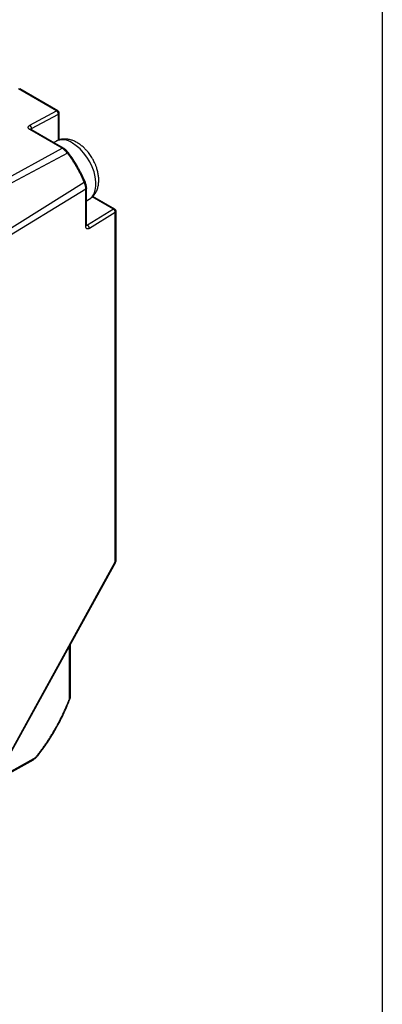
# Model space of a CAD drawing. Header units: millimetres. Extents: x 13 to 546, y 13 to 419.
# Tile 47 of 48: x 519 to 546, y 302 to 376. Entities that reach past the tile are written whole.
import ezdxf

# ---------------------------------------------------------------- set-up
doc = ezdxf.new("R2010")
doc.units = ezdxf.units.MM
doc.header["$LTSCALE"] = 2
doc.linetypes.add('SLD-Solid', pattern=[0])
doc.layers.add('TEXT', color=140, linetype='SLD-Solid', lineweight=25)

msp = doc.modelspace()

# ---------------------------------------------------------------- linework, layer by layer
for p, q in [((521.718161, 369.027383), (518.861644, 370.676415)), ((521.813332, 369.034597), (518.956815, 370.683629)), ((519.714432, 367.949571), (521.718161, 369.027383)), ((519.851033, 367.701934), (521.854764, 368.779747)), ((521.854762, 366.834563), (521.854764, 368.779747)), ((521.91334, 366.853529), (521.91334, 368.861387)), ((522.147229, 366.229732), (519.714432, 367.634147)), ((522.244505, 366.235722), (519.809604, 367.641361)), ((519.851033, 367.701934), (519.851033, 367.617444)), ((521.653529, 366.745761), (521.507262, 366.661323)), ((505.071442, 356.946577), (522.147229, 366.229732)), ((522.528849, 365.875022), (505.348728, 356.702587)), ((507.262259, 353.388252), (523.790138, 363.694024)), ((523.907656, 363.183748), (507.33493, 353.026104)), ((523.907646, 360.396012), (523.907656, 363.183748)), ((523.96144, 360.474794), (523.96144, 363.26493)), ((523.96144, 362.304744), (524.153326, 362.415517)), ((525.969275, 361.676948), (524.385804, 362.591067)), ((526.069267, 361.68685), (524.426935, 362.634948)), ((525.969275, 361.676948), (524.034543, 360.48039)), ((526.11548, 361.434857), (524.180748, 360.238299)), ((526.11548, 335.308514), (526.11548, 361.434857)), ((526.169275, 335.387297), (526.169275, 361.51364)), ((523.96144, 360.522591), (524.034543, 360.48039)), ((518.212371, 320.969062), (526.11548, 335.308514)), ((518.241325, 320.951307), (526.144434, 335.29076)), ((522.755849, 325.221645), (522.755849, 329.142488)), ((522.69727, 325.140004), (522.69727, 329.036203)), ((522.71341, 325.010511), (522.712318, 325.006623)), ((513.42085, 316.902584), (520.027212, 320.597274)), ((513.43221, 316.840517), (519.989642, 320.507842))]:
    msp.add_line(p, q)
at = {"flags": 128}
for points in [[(524.153326, 362.415517), (524.204016, 362.447255), (524.383343, 362.609789), (524.522301, 362.826082), (524.617101, 363.090234), (524.665157, 363.395041), (524.665157, 363.732188), (524.617101, 364.092479), (524.522301, 364.466085), (524.383343, 364.842816), (524.204016, 365.212396), (523.989212, 365.564743), (523.744791, 365.890246), (523.47742, 366.180026), (523.194392, 366.426179), (522.903427, 366.621991)], [(522.712318, 325.006623), (522.712019, 325.006128), (522.704001, 325.000701), (522.689168, 324.998352), (522.668091, 324.999173)], [(520.29854, 320.848826), (520.310183, 320.831481), (520.315944, 320.81794), (520.315601, 320.808724), (520.312719, 320.805578)]]:
    msp.add_lwpolyline(points, dxfattribs=at)
for centre, radius, start, end in [((521.772157, 368.946205), 0.097496, 64.9179763, 123.63015648), ((521.55615, 368.776518), 0.298632, 0.61967192, 57.14530871), ((521.813229, 368.871393), 0.100619, 294.38099571, 354.24489028), ((519.552415, 367.698705), 0.298636, 0.6195466, 57.14424335), ((519.768449, 367.552904), 0.097561, 65.04978192, 123.61931214), ((522.173651, 365.625275), 1.235321, 53.78913852, 114.90040305), ((526.027613, 361.597542), 0.098533, 64.91950922, 126.30392246), ((525.817295, 361.41997), 0.298556, 2.8581489, 59.39936482), ((526.072133, 361.522213), 0.097519, 296.39130458, 354.96578862), ((523.864295, 360.48337), 0.097523, 296.39303337, 354.95494576), ((523.882563, 360.223412), 0.298556, 2.85814481, 59.39936513), ((526.072129, 335.395874), 0.097524, 296.39219119, 354.95468567), ((526.03249, 335.14069), 0.187223, 53.27905418, 63.68743423), ((522.655757, 325.231626), 0.100588, 294.37465829, 354.30520075)]:
    msp.add_arc(centre, radius, start, end)
for points, knots in [([(521.912553, 368.861323), (521.91038, 368.884925), (521.906014, 368.93234), (521.869105, 368.99449), (521.831609, 369.021165), (521.813556, 369.034007)], [0, 0, 0, 0, 0.339486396, 0.682006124, 1, 1, 1, 1]), ([(519.714432, 367.634147), (519.700382, 367.642947), (519.672561, 367.660372), (519.640513, 367.690478), (519.616709, 367.722852), (519.602127, 367.757735), (519.594786, 367.795855), (519.602569, 367.838462), (519.626067, 367.879987), (519.662636, 367.919087), (519.696725, 367.939149), (519.714432, 367.949571)], [0, 0, 0, 0, 0.09903969, 0.196108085, 0.293675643, 0.394176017, 0.499840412, 0.61980842, 0.759774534, 0.875211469, 1, 1, 1, 1]), ([(519.796466, 367.646079), (519.798042, 367.65098), (519.802207, 367.663936), (519.819879, 367.683642), (519.840454, 367.695722), (519.851033, 367.701934)], [0, 0, 0, 0, 0.228179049, 0.603132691, 1, 1, 1, 1]), ([(524.409735, 365.450212), (524.341464, 365.561193), (524.245163, 365.717738), (524.082051, 365.931825), (523.934312, 366.10556), (523.746787, 366.294205), (523.539561, 366.47003), (523.312608, 366.627361), (523.069875, 366.758368), (522.814969, 366.856437), (522.552595, 366.915529), (522.288257, 366.931072), (522.02889, 366.899079), (521.815887, 366.832294), (521.696699, 366.76877), (521.653529, 366.745761)], [0, 0, 0, 0, 0.1045103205, 0.1474185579, 0.2182369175, 0.2912581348, 0.3692445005, 0.4502872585, 0.5336737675, 0.6183927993, 0.7032979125, 0.7874358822, 0.8705226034, 0.9531026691, 1, 1, 1, 1]), ([(522.147229, 366.229732), (522.16533, 366.237505), (522.201335, 366.252965), (522.229011, 366.241982), (522.242773, 366.236521)], [0, 0, 0, 0, 0.50273698, 1, 1, 1, 1]), ([(522.609479, 365.897621), (522.552721, 365.965798), (522.438591, 366.10289), (522.306808, 366.192834), (522.240562, 366.238048)], [0, 0, 0, 0, 0.497310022, 1, 1, 1, 1]), ([(522.603974, 365.899902), (522.603785, 365.900942), (522.602687, 365.906949), (522.577391, 365.899931), (522.544615, 365.883112), (522.528849, 365.875022)], [0, 0, 0, 0, 0.097967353, 0.566127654, 1, 1, 1, 1]), ([(523.790138, 363.694024), (523.756836, 363.770163), (523.690113, 363.922716), (523.582434, 364.150141), (523.469136, 364.376377), (523.34989, 364.600714), (523.225106, 364.822584), (523.095044, 365.041392), (522.960088, 365.256617), (522.820528, 365.467619), (522.677141, 365.674331), (522.578221, 365.808205), (522.528849, 365.875022)], [0, 0, 0, 0, 0.09946044, 0.199278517, 0.299366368, 0.3996349, 0.499994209, 0.600353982, 0.700623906, 0.800714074, 0.900535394, 1, 1, 1, 1]), ([(523.852077, 363.746762), (523.676117, 364.12426), (523.324068, 364.87953), (522.845147, 365.561183), (522.6056, 365.902133)], [0, 0, 0, 0, 0.499818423, 1, 1, 1, 1]), ([(524.153326, 362.415517), (524.224186, 362.461989), (524.370189, 362.55774), (524.551433, 362.756113), (524.699132, 362.992448), (524.804398, 363.262567), (524.865579, 363.557358), (524.882819, 363.866028), (524.860406, 364.174645), (524.805536, 364.473372), (524.731508, 364.735559), (524.645986, 364.969498), (524.545801, 365.201591), (524.458875, 365.360423), (524.409735, 365.450212)], [0, 0, 0, 0, 0.081094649, 0.167090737, 0.255568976, 0.347351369, 0.441778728, 0.536441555, 0.628189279, 0.714051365, 0.795590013, 0.854649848, 0.917832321, 1, 1, 1, 1]), ([(523.961483, 363.260373), (523.955393, 363.340779), (523.943285, 363.500636), (523.88105, 363.668771), (523.850119, 363.752336)], [0, 0, 0, 0, 0.502987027, 1, 1, 1, 1]), ([(523.790138, 363.694024), (523.805034, 363.703618), (523.836003, 363.723566), (523.854768, 363.741882), (523.850142, 363.745767), (523.84934, 363.74644)], [0, 0, 0, 0, 0.433794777, 0.901873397, 1, 1, 1, 1]), ([(523.961261, 363.263064), (523.959114, 363.248425), (523.954796, 363.218981), (523.923428, 363.195536), (523.907656, 363.183748)], [0, 0, 0, 0, 0.49717803, 1, 1, 1, 1]), ([(526.168814, 361.513603), (526.168955, 361.515705), (526.17042, 361.537591), (526.160404, 361.581895), (526.128822, 361.638631), (526.094802, 361.676416), (526.070687, 361.68526), (526.068892, 361.685918)], [0, 0, 0, 0, 0.0303079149, 0.3155153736, 0.6309516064, 0.9725319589, 1, 1, 1, 1]), ([(524.180748, 360.238299), (524.166585, 360.230253), (524.138541, 360.214321), (524.09755, 360.200986), (524.058434, 360.196087), (524.02144, 360.200611), (523.985017, 360.213166), (523.95175, 360.241362), (523.926738, 360.28294), (523.909915, 360.334885), (523.908422, 360.375115), (523.907646, 360.396012)], [0, 0, 0, 0, 0.099097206, 0.196216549, 0.293824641, 0.394352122, 0.50002838, 0.619983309, 0.75990323, 0.875287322, 1, 1, 1, 1]), ([(524.034543, 360.48039), (524.023835, 360.474227), (524.00301, 360.462242), (523.974526, 360.457519), (523.953682, 360.45951), (523.944149, 360.465868), (523.941105, 360.467898)], [0, 0, 0, 0, 0.3075473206, 0.5981148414, 0.8716994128, 1, 1, 1, 1]), ([(526.14534, 335.292424), (526.155653, 335.316292), (526.16894, 335.347045), (526.1686, 335.380016), (526.168524, 335.387396)], [0, 0, 0, 0, 0.776154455, 1, 1, 1, 1]), ([(520.29854, 320.848826), (520.35906, 320.927214), (520.479952, 321.083798), (520.656638, 321.323926), (520.829543, 321.567428), (520.998359, 321.814708), (521.163168, 322.065657), (521.323948, 322.320303), (521.480704, 322.578642), (521.683699, 322.926898), (521.925589, 323.368075), (522.195049, 323.905305), (522.445302, 324.449273), (522.593714, 324.815592), (522.668091, 324.999173)], [0, 0, 0, 0, 0.062624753, 0.125096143, 0.187473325, 0.249815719, 0.312182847, 0.37463416, 0.437228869, 0.500025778, 0.625111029, 0.749816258, 0.874620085, 1, 1, 1, 1]), ([(520.312736, 320.805588), (520.466338, 321.007818), (520.743596, 321.372849), (521.091563, 321.885998), (521.348709, 322.290092), (521.565184, 322.649423), (521.793763, 323.049014), (522.072171, 323.572729), (522.397128, 324.240591), (522.601687, 324.738533), (522.713409, 325.010489)], [0, 0, 0, 0, 0.158130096, 0.285429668, 0.381895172, 0.452441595, 0.542821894, 0.664211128, 0.81660533, 1, 1, 1, 1]), ([(522.668091, 324.999173), (522.673913, 325.01542), (522.685464, 325.047654), (522.6954, 325.095608), (522.696643, 325.125126), (522.69727, 325.140004)], [0, 0, 0, 0, 0.335122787, 0.664877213, 1, 1, 1, 1]), ([(522.707202, 325.008729), (522.717732, 325.031275), (522.738138, 325.074969), (522.752389, 325.147362), (522.753149, 325.195008), (522.753565, 325.221074)], [0, 0, 0, 0, 0.325641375, 0.631069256, 1, 1, 1, 1]), ([(519.984684, 320.504923), (520.042947, 320.545054), (520.159117, 320.625071), (520.261634, 320.745539), (520.312736, 320.805588)], [0, 0, 0, 0, 0.501537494, 1, 1, 1, 1]), ([(519.985579, 320.506643), (519.989876, 320.508988), (520.001261, 320.515198), (520.014603, 320.533829), (520.025462, 320.561366), (520.02662, 320.585128), (520.027212, 320.597274)], [0, 0, 0, 0, 0.1617405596, 0.428407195, 0.7078287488, 1, 1, 1, 1]), ([(520.027212, 320.597274), (520.046483, 320.609929), (520.084726, 320.635044), (520.140993, 320.680388), (520.195511, 320.730932), (520.248499, 320.786881), (520.281773, 320.82807), (520.29854, 320.848826)], [0, 0, 0, 0, 0.2020958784, 0.4010512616, 0.5989487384, 0.7979041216, 1, 1, 1, 1])]:
    msp.add_open_spline(points, degree=3, knots=knots)
for points in [[(522.528849, 365.875022), (522.417216, 366.021774), (522.279785, 366.149542), (522.147229, 366.229732)], [(523.907656, 363.183748), (523.904462, 363.339342), (523.862083, 363.523266), (523.790138, 363.694024)]]:
    msp.add_open_spline(points, degree=3)
at = {"layer": 'TEXT'}
msp.add_line((546.1, 419.1), (546.1, 12.7), dxfattribs=at)

doc.saveas('drawing.dxf')
